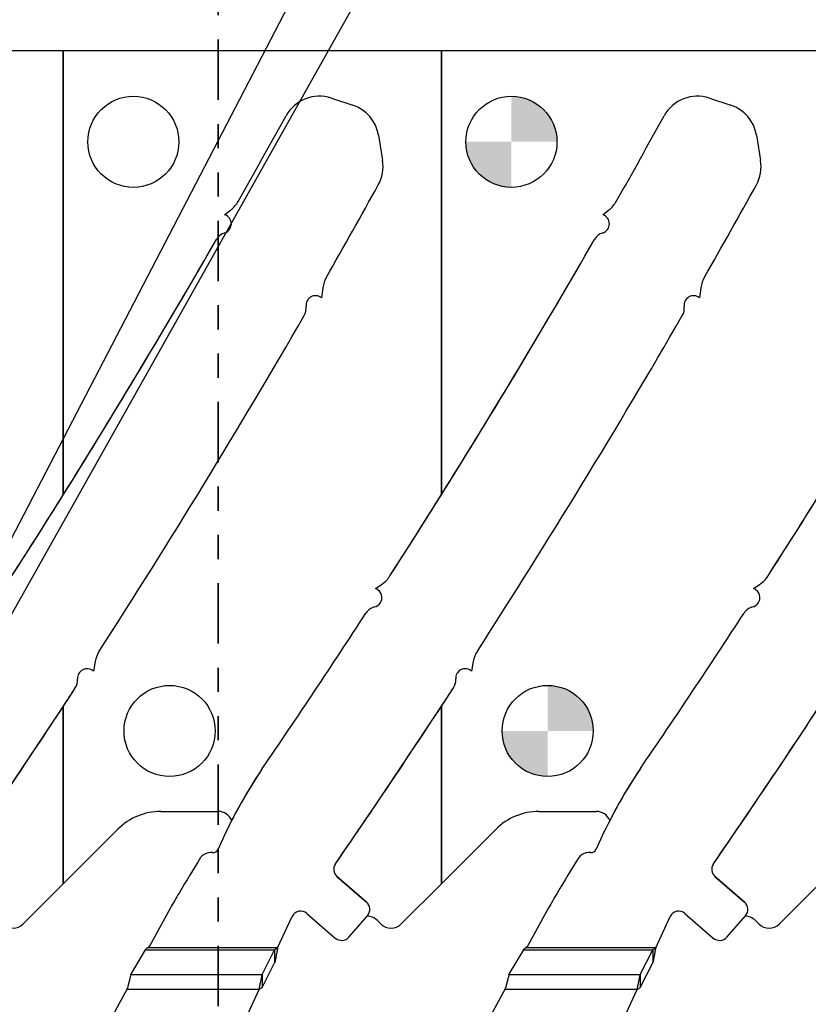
# Model space of a CAD drawing. Header units: inches. Extents: x -122 to 123, y -201 to 75.
# Tile 88 of 191: x -29.96 to -26.7, y 64.99 to 69.07. Entities that reach past the tile are written whole.
import ezdxf

# ---------------------------------------------------------------- set-up
doc = ezdxf.new("R2010")
doc.units = ezdxf.units.IN
doc.header["$MEASUREMENT"] = 0
doc.header["$PDSIZE"] = -1
doc.linetypes.add('PHANTOM', pattern=[0.5, 0.25, -0.05, 0.05, -0.05, 0.05, -0.05])
doc.layers.add('DIMENSIONS', color=171, linetype='Continuous')
doc.layers.add('NOTES', color=5, linetype='Continuous')
doc.layers.add('SECTION_VIEWS', color=7, linetype='PHANTOM', lineweight=35)
doc.styles.add('SLDTEXTSTYLE0', font='TXT', dxfattribs={"width": 0.75})
doc.dimstyles.new('SLDDIMSTYLE4', dxfattribs={"dimtxt": 0.125, "dimasz": 0.13, "dimexe": 0, "dimexo": 0.0625, "dimgap": 0.03125, "dimtad": 0, "dimtih": 1, "dimtoh": 1, "dimdec": 4, "dimrnd": 1e-09, "dimzin": 4, "dimdsep": 46, "dimtxsty": 'SLDTEXTSTYLE0', "dimsah": 1, "dimcen": 0, "dimadec": 0, "dimazin": 1, "dimtfac": 1, "dimtdec": 4, "dimtofl": 0, "dimtmove": 0, "dimatfit": 3, "dimfxl": 1, "dimfrac": 2, "dimtolj": 1, "dimtzin": 12, "dimarcsym": 0})
doc.dimstyles.new('SLDDIMSTYLE5', dxfattribs={"dimtxt": 0.125, "dimasz": 0.13, "dimexe": 0, "dimexo": 0.0625, "dimgap": 0.03125, "dimtad": 0, "dimtih": 1, "dimtoh": 1, "dimdec": 4, "dimrnd": 1e-09, "dimzin": 12, "dimdsep": 46, "dimtxsty": 'SLDTEXTSTYLE0', "dimsah": 1, "dimcen": 0.09, "dimadec": 0, "dimazin": 3, "dimtfac": 1, "dimtdec": 4, "dimtmove": 0, "dimatfit": 0, "dimfxl": 1, "dimfrac": 2, "dimtolj": 1, "dimtzin": 12, "dimarcsym": 0})

# ---------------------------------------------------------------- blocks, each defined once
blk = doc.blocks.new('_D_9')
at = {"layer": 'Defpoints', "color": 0}
for p in [(-30.6209, 65.5012), (-30.6851, 65.3871)]:
    blk.add_point(p, dxfattribs=at)
at = {"layer": 'DIMENSIONS', "color": 0, "lineweight": -2}
for p, q in [((-27.6275, 70.823), (-30.5572, 65.6145)), ((-27.4975, 70.823), (-27.6275, 70.823))]:
    blk.add_line(p, q, dxfattribs=at)
at = {"layer": 'DIMENSIONS', "color": 0}
blk.add_solid([(-30.5761, 65.6251), (-30.5383, 65.6039), (-30.6209, 65.5012)], dxfattribs=at)
at = {"layer": 'DIMENSIONS', "color": 0, "insert": (-27.4663, 70.8855), "char_height": 0.125, "attachment_point": 1, "style": 'SLDTEXTSTYLE0'}
blk.add_mtext('\\A1;%%c.1310 [%%c3.33]', dxfattribs=at)
blk = doc.blocks.new('_D_10')
at = {"layer": 'Defpoints', "color": 0}
for p in [(-30.7119, 65.5485), (-30.7119, 65.5485), (-30.6228, 65.5022), (-30.715, 65.3249)]:
    blk.add_point(p, dxfattribs=at)
at = {"layer": 'DIMENSIONS', "color": 0, "lineweight": -2}
for p, q in [((-28.4386, 69.9232), (-30.7119, 65.5485)), ((-28.3086, 69.9232), (-28.4386, 69.9232)), ((-30.804, 65.3712), (-30.7119, 65.5485)), ((-30.7119, 65.5485), (-30.804, 65.3712)), ((-30.6783, 65.5311), (-30.7119, 65.5485)), ((-30.7704, 65.3537), (-30.804, 65.3712)), ((-30.864, 65.2558), (-30.9239, 65.1405))]:
    blk.add_line(p, q, dxfattribs=at)
at = {"layer": 'DIMENSIONS', "color": 0}
for points in [[(-30.6711, 65.6738), (-30.6327, 65.6539), (-30.7119, 65.5485)], [(-30.8447, 65.2458), (-30.8832, 65.2658), (-30.804, 65.3712)]]:
    blk.add_solid(points, dxfattribs=at)
at = {"layer": 'DIMENSIONS', "color": 0, "insert": (-27.8477, 69.9857), "char_height": 0.125, "attachment_point": 2, "style": 'SLDTEXTSTYLE0'}
blk.add_mtext('\\A1;.1999 [5.08]', dxfattribs=at)
blk = doc.blocks.new('SW_DOWELSYMBOL_15')
at = {"linetype": 'Continuous', "lineweight": 18}
h = blk.add_hatch(color=0, dxfattribs=at)
edge = h.paths.add_edge_path(flags=0)
edge.add_arc((0, 0), 0.1885, 0, 90)
edge.add_line((0, 0.1885), (0, 0))
edge.add_line((0, 0), (0.1885, 0))
h = blk.add_hatch(color=0, dxfattribs=at)
edge = h.paths.add_edge_path(flags=0)
edge.add_arc((0, 0), 0.1885, 180, 270)
edge.add_line((0, -0.1885), (0, 0))
edge.add_line((0, 0), (-0.1885, 0))
at = {"layer": 'NOTES', "color": 0}
blk.add_circle((0, 0), 0.1885, dxfattribs=at)
blk = doc.blocks.new('SW_DOWELSYMBOL_16')
at = {"linetype": 'Continuous', "lineweight": 18}
h = blk.add_hatch(color=0, dxfattribs=at)
edge = h.paths.add_edge_path(flags=0)
edge.add_arc((0, 0), 0.1885, 0, 90)
edge.add_line((0, 0.1885), (0, 0))
edge.add_line((0, 0), (0.1885, 0))
h = blk.add_hatch(color=0, dxfattribs=at)
edge = h.paths.add_edge_path(flags=0)
edge.add_arc((0, 0), 0.1885, 180, 270)
edge.add_line((0, -0.1885), (0, 0))
edge.add_line((0, 0), (-0.1885, 0))
at = {"layer": 'NOTES', "color": 0}
blk.add_circle((0, 0), 0.1885, dxfattribs=at)

msp = doc.modelspace()

# ---------------------------------------------------------------- linework, layer by layer
at = {"color": 7, "linetype": 'Continuous', "lineweight": 25}
for p, q in [((-29.78283, 68.94037), (-31.34783, 68.94037)), ((-29.78283, 68.94037), (-29.78283, 67.10266)), ((-28.21783, 68.94037), (-29.78283, 68.94037)), ((-29.78283, 67.10266), (-29.78283, 68.94037)), ((-28.21783, 67.10266), (-28.21783, 68.94037)), ((-28.21783, 68.94037), (-28.21783, 67.10266)), ((-26.65283, 68.94037), (-28.21783, 68.94037)), ((-28.673, 68.74435), (-28.58417, 68.71486)), ((-28.673, 68.74435), (-28.58417, 68.71486)), ((-28.673, 68.74435), (-28.58417, 68.71486)), ((-27.108, 68.74435), (-27.01917, 68.71486)), ((-27.108, 68.74435), (-27.01917, 68.71486)), ((-27.108, 68.74435), (-27.01917, 68.71486)), ((-28.47839, 68.59096), (-28.46124, 68.48669)), ((-28.47839, 68.59096), (-28.46124, 68.48669)), ((-28.47839, 68.59096), (-28.46124, 68.48669)), ((-26.91339, 68.59096), (-26.89624, 68.48669)), ((-26.91339, 68.59096), (-26.89624, 68.48669)), ((-26.91339, 68.59096), (-26.89624, 68.48669)), ((-29.11485, 68.26162), (-29.08923, 68.28161)), ((-29.11485, 68.26162), (-29.08923, 68.28161)), ((-29.11485, 68.26162), (-29.08923, 68.28161)), ((-27.54985, 68.26162), (-27.52423, 68.28161)), ((-27.54985, 68.26162), (-27.52423, 68.28161)), ((-27.54985, 68.26162), (-27.52423, 68.28161)), ((-28.70813, 67.95982), (-28.7136, 67.91761)), ((-28.70813, 67.95982), (-28.7136, 67.91761)), ((-28.70813, 67.95982), (-28.7136, 67.91761)), ((-27.14313, 67.95982), (-27.1486, 67.91761)), ((-27.14313, 67.95982), (-27.1486, 67.91761)), ((-27.14313, 67.95982), (-27.1486, 67.91761)), ((-28.49026, 66.71432), (-28.46302, 66.73329)), ((-28.49026, 66.71432), (-28.46302, 66.73329)), ((-28.49026, 66.71432), (-28.46302, 66.73329)), ((-26.92526, 66.71432), (-26.89802, 66.73329)), ((-26.92526, 66.71432), (-26.89802, 66.73329)), ((-26.92526, 66.71432), (-26.89802, 66.73329)), ((-29.65095, 66.41292), (-29.65828, 66.37322)), ((-29.65095, 66.41292), (-29.65828, 66.37322)), ((-29.65095, 66.41292), (-29.65828, 66.37322)), ((-28.08595, 66.41292), (-28.09328, 66.37322)), ((-28.08595, 66.41292), (-28.09328, 66.37322)), ((-28.08595, 66.41292), (-28.09328, 66.37322)), ((-29.78283, 65.49269), (-29.78283, 66.22712)), ((-29.78283, 66.22712), (-29.78283, 65.49269)), ((-28.21783, 65.49269), (-28.21783, 66.22712)), ((-28.21783, 66.22712), (-28.21783, 65.49269)), ((-29.37972, 65.79225), (-29.14171, 65.79225)), ((-27.81472, 65.79225), (-27.57671, 65.79225)), ((-29.78283, 65.49269), (-29.55649, 65.71903)), ((-28.21783, 65.49269), (-27.99149, 65.71903)), ((-28.65007, 65.5232), (-28.52802, 65.4172)), ((-28.52802, 65.4172), (-28.65007, 65.5232)), ((-28.52802, 65.4172), (-28.65007, 65.5232)), ((-27.08507, 65.5232), (-26.96302, 65.4172)), ((-26.96302, 65.4172), (-27.08507, 65.5232)), ((-26.96302, 65.4172), (-27.08507, 65.5232)), ((-29.94864, 65.32688), (-29.78283, 65.49269)), ((-28.38364, 65.32688), (-28.21783, 65.49269)), ((-26.81864, 65.32688), (-26.65283, 65.49269)), ((-29.33861, 65.39379), (-29.42727, 65.23151)), ((-29.33861, 65.39379), (-29.42727, 65.23151)), ((-28.89559, 65.22742), (-28.83585, 65.35709)), ((-28.89559, 65.22742), (-28.83585, 65.35709)), ((-28.77428, 65.37035), (-28.65709, 65.26858)), ((-28.77428, 65.37035), (-28.65709, 65.26858)), ((-28.60066, 65.27255), (-28.52404, 65.36077)), ((-28.60066, 65.27255), (-28.52404, 65.36077)), ((-28.52404, 65.36077), (-28.52594, 65.35859)), ((-27.77361, 65.39379), (-27.86227, 65.23151)), ((-27.77361, 65.39379), (-27.86227, 65.23151)), ((-27.33059, 65.22742), (-27.27085, 65.35709)), ((-27.33059, 65.22742), (-27.27085, 65.35709)), ((-27.20928, 65.37035), (-27.09209, 65.26858)), ((-27.20928, 65.37035), (-27.09209, 65.26858)), ((-27.03566, 65.27255), (-26.95904, 65.36077)), ((-27.03566, 65.27255), (-26.95904, 65.36077)), ((-26.95904, 65.36077), (-26.96094, 65.35859)), ((-28.48264, 65.34102), (-28.4685, 65.32688)), ((-26.91764, 65.34102), (-26.9035, 65.32688)), ((-29.44346, 65.2191), (-29.5017, 65.12199)), ((-29.44346, 65.2191), (-29.5017, 65.12199)), ((-29.44346, 65.2191), (-28.9079, 65.2191)), ((-29.44346, 65.2191), (-28.9079, 65.2191)), ((-29.42727, 65.23151), (-29.43408, 65.22742)), ((-29.42727, 65.23151), (-29.43408, 65.22742)), ((-28.89559, 65.22742), (-29.43408, 65.22742)), ((-28.89559, 65.22742), (-29.43408, 65.22742)), ((-28.95967, 65.11725), (-28.9079, 65.2191)), ((-28.95967, 65.11725), (-28.9079, 65.2191)), ((-28.9079, 65.2191), (-28.9079, 65.16586)), ((-28.9079, 65.2191), (-28.9079, 65.16586)), ((-27.87846, 65.2191), (-27.9367, 65.12199)), ((-27.87846, 65.2191), (-27.9367, 65.12199)), ((-27.87846, 65.2191), (-27.3429, 65.2191)), ((-27.87846, 65.2191), (-27.3429, 65.2191)), ((-27.86227, 65.23151), (-27.86908, 65.22742)), ((-27.86227, 65.23151), (-27.86908, 65.22742)), ((-27.33059, 65.22742), (-27.86908, 65.22742)), ((-27.33059, 65.22742), (-27.86908, 65.22742)), ((-27.39467, 65.11725), (-27.3429, 65.2191)), ((-27.39467, 65.11725), (-27.3429, 65.2191)), ((-27.3429, 65.2191), (-27.3429, 65.16586)), ((-27.3429, 65.2191), (-27.3429, 65.16586)), ((-28.95967, 65.06401), (-28.9079, 65.16586)), ((-28.95967, 65.06401), (-28.9079, 65.16586)), ((-27.39467, 65.06401), (-27.3429, 65.16586)), ((-27.39467, 65.06401), (-27.3429, 65.16586)), ((-29.50297, 65.11725), (-29.5017, 65.12199)), ((-29.50297, 65.11725), (-29.5017, 65.12199)), ((-29.50297, 65.11725), (-28.95967, 65.11725)), ((-29.50297, 65.11725), (-28.95967, 65.11725)), ((-28.95967, 65.11725), (-28.95967, 65.06401)), ((-28.95967, 65.11725), (-28.95967, 65.06401)), ((-27.93797, 65.11725), (-27.9367, 65.12199)), ((-27.93797, 65.11725), (-27.9367, 65.12199)), ((-27.93797, 65.11725), (-27.39467, 65.11725)), ((-27.93797, 65.11725), (-27.39467, 65.11725)), ((-27.39467, 65.11725), (-27.39467, 65.06401)), ((-27.39467, 65.11725), (-27.39467, 65.06401)), ((-29.52024, 65.05569), (-29.75606, 64.62406)), ((-29.52024, 65.05569), (-29.75606, 64.62406)), ((-29.51691, 65.06179), (-29.52024, 65.05569)), ((-29.51691, 65.06179), (-29.52024, 65.05569)), ((-28.97198, 65.05569), (-29.52024, 65.05569)), ((-28.97198, 65.05569), (-29.52024, 65.05569)), ((-29.02857, 64.93284), (-28.97198, 65.05569)), ((-29.02857, 64.93284), (-28.97198, 65.05569)), ((-27.95524, 65.05569), (-28.19106, 64.62406)), ((-27.95524, 65.05569), (-28.19106, 64.62406)), ((-27.95191, 65.06179), (-27.95524, 65.05569)), ((-27.95191, 65.06179), (-27.95524, 65.05569)), ((-27.40698, 65.05569), (-27.95524, 65.05569)), ((-27.40698, 65.05569), (-27.95524, 65.05569)), ((-27.46357, 64.93284), (-27.40698, 65.05569)), ((-27.46357, 64.93284), (-27.40698, 65.05569))]:
    msp.add_line(p, q, dxfattribs=at)
for centre in [(-29.49283, 68.56337), (-27.92783, 68.56337), (-29.34283, 66.12537), (-27.77783, 66.12537)]:
    msp.add_circle(centre, 0.1885, dxfattribs=at)
for centre, radius, start, end in [((-28.72261, 68.59489), 0.15748, 71.63707, 151.10425), ((-28.72261, 68.59489), 0.15748, 71.63707, 151.10425), ((-28.72261, 68.59489), 0.15748, 71.63707, 151.10425), ((-27.15761, 68.59489), 0.15748, 71.63707, 151.10425), ((-27.15761, 68.59489), 0.15748, 71.63707, 151.10425), ((-27.15761, 68.59489), 0.15748, 71.63707, 151.10425), ((-28.63378, 68.5654), 0.15748, 9.33986, 71.63707), ((-28.63378, 68.5654), 0.15748, 9.33986, 71.63707), ((-28.63378, 68.5654), 0.15748, 9.33986, 71.63707), ((-27.06878, 68.5654), 0.15748, 9.33986, 71.63707), ((-27.06878, 68.5654), 0.15748, 9.33986, 71.63707), ((-27.06878, 68.5654), 0.15748, 9.33986, 71.63707), ((-58.03265, 84.77206), 33.32057, 330.40657, 331.104254), ((-58.03265, 84.77206), 33.32057, 330.40657, 331.104254), ((-58.03265, 84.77206), 33.32057, 330.40657, 331.104254), ((-56.46765, 84.77206), 33.32057, 330.40657, 331.104254), ((-56.46765, 84.77206), 33.32057, 330.40657, 331.104254), ((-56.46765, 84.77206), 33.32057, 330.40657, 331.104254), ((-28.61663, 68.46113), 0.15748, 330.99201, 9.33986), ((-28.61663, 68.46113), 0.15748, 330.99201, 9.33986), ((-28.61663, 68.46113), 0.15748, 330.99201, 9.33986), ((-27.05163, 68.46113), 0.15748, 330.99201, 9.33986), ((-27.05163, 68.46113), 0.15748, 330.99201, 9.33986), ((-27.05163, 68.46113), 0.15748, 330.99201, 9.33986), ((-58.03265, 84.77206), 33.79301, 330.25102, 330.992012), ((-58.03265, 84.77206), 33.79301, 330.25102, 330.992012), ((-58.03265, 84.77206), 33.79301, 330.25102, 330.992012), ((-56.46765, 84.77206), 33.79301, 330.25102, 330.992012), ((-56.46765, 84.77206), 33.79301, 330.25102, 330.992012), ((-56.46765, 84.77206), 33.79301, 330.25102, 330.992012), ((-29.16305, 68.37622), 0.12, 307.9646, 330.40657), ((-29.16305, 68.37622), 0.12, 307.9646, 330.40657), ((-29.16305, 68.37622), 0.12, 307.9646, 330.40657), ((-27.59805, 68.37622), 0.12, 307.9646, 330.40657), ((-27.59805, 68.37622), 0.12, 307.9646, 330.40657), ((-27.59805, 68.37622), 0.12, 307.9646, 330.40657), ((-29.12643, 68.22399), 0.03937, 287.24192, 72.90007), ((-29.12643, 68.22399), 0.03937, 287.24192, 72.90007), ((-29.12643, 68.22399), 0.03937, 287.24192, 72.90007), ((-27.56143, 68.22399), 0.03937, 287.24192, 72.90007), ((-27.56143, 68.22399), 0.03937, 287.24192, 72.90007), ((-27.56143, 68.22399), 0.03937, 287.24192, 72.90007), ((-29.09697, 68.12909), 0.06, 107.24192, 150.09372), ((-29.09697, 68.12909), 0.06, 107.24192, 150.09372), ((-29.09697, 68.12909), 0.06, 107.24192, 150.09372), ((-27.53197, 68.12909), 0.06, 107.24192, 150.09372), ((-27.53197, 68.12909), 0.06, 107.24192, 150.09372), ((-27.53197, 68.12909), 0.06, 107.24192, 150.09372), ((-58.03265, 84.77206), 33.32057, 327.291775, 330.093724), ((-58.03265, 84.77206), 33.32057, 327.291775, 330.093724), ((-58.03265, 84.77206), 33.32057, 327.975276, 330.093724), ((-56.46765, 84.77206), 33.32057, 327.291775, 330.093724), ((-56.46765, 84.77206), 33.32057, 327.291775, 330.093724), ((-56.46765, 84.77206), 33.32057, 327.975276, 330.093724), ((-54.90265, 84.77206), 33.32057, 327.291775, 330.093724), ((-54.90265, 84.77206), 33.32057, 327.291775, 330.093724), ((-28.58912, 67.94439), 0.12, 150.25102, 172.61184), ((-28.58912, 67.94439), 0.12, 150.25102, 172.61184), ((-28.58912, 67.94439), 0.12, 150.25102, 172.61184), ((-27.02412, 67.94439), 0.12, 150.25102, 172.61184), ((-27.02412, 67.94439), 0.12, 150.25102, 172.61184), ((-27.02412, 67.94439), 0.12, 150.25102, 172.61184), ((-28.73874, 67.88731), 0.03937, 50.31742, 187.66403), ((-28.73874, 67.88731), 0.03937, 50.31742, 187.66403), ((-28.73874, 67.88731), 0.03937, 50.31742, 187.66403), ((-27.17374, 67.88731), 0.03937, 50.31742, 187.66403), ((-27.17374, 67.88731), 0.03937, 50.31742, 187.66403), ((-27.17374, 67.88731), 0.03937, 50.31742, 187.66403), ((-28.83722, 67.87406), 0.06, 329.93821, 7.66403), ((-28.83722, 67.87406), 0.06, 329.93821, 7.66403), ((-28.83722, 67.87406), 0.06, 329.93821, 7.66403), ((-27.27222, 67.87406), 0.06, 329.93821, 7.66403), ((-27.27222, 67.87406), 0.06, 329.93821, 7.66403), ((-27.27222, 67.87406), 0.06, 329.93821, 7.66403), ((-58.03265, 84.77206), 33.79301, 327.179961, 329.938207), ((-58.03265, 84.77206), 33.79301, 327.179961, 329.938207), ((-58.03265, 84.77206), 33.79301, 327.179961, 329.938207), ((-56.46765, 84.77206), 33.79301, 327.179961, 329.938207), ((-56.46765, 84.77206), 33.79301, 327.179961, 329.938207), ((-56.46765, 84.77206), 33.79301, 327.179961, 329.938207), ((-58.03265, 84.77206), 33.32057, 327.291775, 327.975276), ((-56.46765, 84.77206), 33.32057, 327.291775, 327.975276), ((-54.90265, 84.77206), 33.32057, 327.291775, 327.975276), ((-28.53159, 66.83177), 0.12, 304.8498, 327.29177), ((-28.53159, 66.83177), 0.12, 304.8498, 327.29177), ((-28.53159, 66.83177), 0.12, 304.8498, 327.29177), ((-26.96659, 66.83177), 0.12, 304.8498, 327.29177), ((-26.96659, 66.83177), 0.12, 304.8498, 327.29177), ((-26.96659, 66.83177), 0.12, 304.8498, 327.29177), ((-28.50335, 66.67719), 0.03937, 283.89472, 70.58417), ((-28.50335, 66.67719), 0.03937, 283.89472, 70.58417), ((-28.50335, 66.67719), 0.03937, 283.89472, 70.58417), ((-26.93835, 66.67719), 0.03937, 283.89472, 70.58417), ((-26.93835, 66.67719), 0.03937, 283.89472, 70.58417), ((-26.93835, 66.67719), 0.03937, 283.89472, 70.58417), ((-28.47948, 66.58073), 0.06, 103.89472, 146.97754), ((-28.47948, 66.58073), 0.06, 103.89472, 146.97754), ((-28.47948, 66.58073), 0.06, 103.89472, 146.97754), ((-26.91448, 66.58073), 0.06, 103.89472, 146.97754), ((-26.91448, 66.58073), 0.06, 103.89472, 146.97754), ((-26.91448, 66.58073), 0.06, 103.89472, 146.97754), ((-56.46765, 84.77206), 33.32057, 325.64677, 326.977541), ((-56.46765, 84.77206), 33.32057, 325.64677, 326.977541), ((-56.46765, 84.77206), 33.32057, 325.64677, 326.977541), ((-54.90265, 84.77206), 33.32057, 325.64677, 326.977541), ((-54.90265, 84.77206), 33.32057, 325.64677, 326.977541), ((-54.90265, 84.77206), 33.32057, 325.64677, 326.977541), ((-29.53294, 66.39114), 0.12, 147.17996, 169.54078), ((-29.53294, 66.39114), 0.12, 147.17996, 169.54078), ((-29.53294, 66.39114), 0.12, 147.17996, 169.54078), ((-27.96794, 66.39114), 0.12, 147.17996, 169.54078), ((-27.96794, 66.39114), 0.12, 147.17996, 169.54078), ((-27.96794, 66.39114), 0.12, 147.17996, 169.54078), ((-29.68417, 66.34356), 0.03937, 48.88018, 184.34182), ((-29.68417, 66.34356), 0.03937, 48.88018, 184.34182), ((-29.68417, 66.34356), 0.03937, 48.88018, 184.34182), ((-28.11917, 66.34356), 0.03937, 48.88018, 184.34182), ((-28.11917, 66.34356), 0.03937, 48.88018, 184.34182), ((-28.11917, 66.34356), 0.03937, 48.88018, 184.34182), ((-29.78325, 66.33604), 0.06, 326.87087, 4.34182), ((-29.78325, 66.33604), 0.06, 326.87087, 4.34182), ((-29.78325, 66.33604), 0.06, 326.87087, 4.34182), ((-28.21825, 66.33604), 0.06, 326.87087, 4.34182), ((-28.21825, 66.33604), 0.06, 326.87087, 4.34182), ((-28.21825, 66.33604), 0.06, 326.87087, 4.34182), ((-58.03265, 84.77206), 33.79301, 325.384301, 326.870872), ((-58.03265, 84.77206), 33.79301, 325.384301, 326.870872), ((-58.03265, 84.77206), 33.79301, 326.716608, 326.870872), ((-56.46765, 84.77206), 33.79301, 325.384301, 326.870872), ((-56.46765, 84.77206), 33.79301, 325.384301, 326.870872), ((-56.46765, 84.77206), 33.79301, 326.716608, 326.870872), ((-54.90265, 84.77206), 33.79301, 325.384301, 326.870872), ((-54.90265, 84.77206), 33.79301, 325.384301, 326.870872), ((-58.03265, 84.77206), 33.79301, 325.384301, 326.716608), ((-56.46765, 84.77206), 33.79301, 325.384301, 326.716608), ((-54.90265, 84.77206), 33.79301, 325.384301, 326.716608), ((-27.21256, 64.79416), 2.10514, 146.06059, 156.42654), ((-27.21256, 64.79416), 2.10514, 146.06059, 156.42654), ((-27.21256, 64.79416), 2.10514, 146.06059, 152.8618), ((-25.64756, 64.79416), 2.10514, 146.06059, 156.42654), ((-25.64756, 64.79416), 2.10514, 146.06059, 156.42654), ((-25.64756, 64.79416), 2.10514, 146.06059, 152.8618), ((-29.37972, 65.54225), 0.25, 90, 135), ((-29.14171, 65.73225), 0.06, 21.65738, 90), ((-27.81472, 65.54225), 0.25, 90, 135), ((-27.57671, 65.73225), 0.06, 21.65738, 90), ((-24.81036, 62.82128), 5.20796, 147.73935, 149.62908), ((-24.81036, 62.82128), 5.20796, 147.73935, 149.62908), ((-29.18107, 65.58013), 0.03937, 118.65159, 147.73935), ((-29.18107, 65.58013), 0.03937, 118.65159, 147.73935), ((-29.16974, 65.5594), 0.06299, 85.69239, 118.65159), ((-29.16974, 65.5594), 0.06299, 85.69239, 118.65159), ((-29.16327, 65.64532), 0.02318, 265.69282, 336.42654), ((-29.16327, 65.64532), 0.02318, 265.69282, 336.42654), ((-23.24536, 62.82128), 5.20796, 147.73935, 149.62908), ((-23.24536, 62.82128), 5.20796, 147.73935, 149.62908), ((-27.61607, 65.58013), 0.03937, 118.65159, 147.73935), ((-27.61607, 65.58013), 0.03937, 118.65159, 147.73935), ((-27.60474, 65.5594), 0.06299, 85.69239, 118.65159), ((-27.60474, 65.5594), 0.06299, 85.69239, 118.65159), ((-27.59827, 65.64532), 0.02318, 265.69282, 336.42654), ((-27.59827, 65.64532), 0.02318, 265.69282, 336.42654), ((-28.62426, 65.55293), 0.03937, 145.3843, 229.028), ((-28.62426, 65.55293), 0.03937, 145.3843, 229.028), ((-28.62426, 65.55293), 0.03937, 145.3843, 229.028), ((-27.05926, 65.55293), 0.03937, 145.3843, 229.028), ((-27.05926, 65.55293), 0.03937, 145.3843, 229.028), ((-27.05926, 65.55293), 0.03937, 145.3843, 229.028), ((-28.02213, 64.67455), 1.50014, 148.6775, 150.01476), ((-28.02213, 64.67455), 1.50014, 148.6775, 150.01476), ((-26.45713, 64.67455), 1.50014, 148.6775, 150.01476), ((-26.45713, 64.67455), 1.50014, 148.6775, 150.01476), ((-26.08961, 63.5893), 3.71647, 150.41308, 150.95227), ((-26.08961, 63.5893), 3.71647, 150.41308, 150.95227), ((-28.55424, 65.387), 0.04, 319.028, 49.028), ((-28.55424, 65.387), 0.04, 319.028, 49.028), ((-28.55424, 65.387), 0.04, 319.028, 49.028), ((-24.52461, 63.5893), 3.71647, 150.41308, 150.95227), ((-24.52461, 63.5893), 3.71647, 150.41308, 150.95227), ((-26.98924, 65.387), 0.04, 319.028, 49.028), ((-26.98924, 65.387), 0.04, 319.028, 49.028), ((-26.98924, 65.387), 0.04, 319.028, 49.028), ((-28.80009, 65.34062), 0.03937, 49.028, 155.26684), ((-28.80009, 65.34062), 0.03937, 49.028, 155.26684), ((-28.52506, 65.29859), 0.06, 45, 90.83831), ((-27.23509, 65.34062), 0.03937, 49.028, 155.26684), ((-27.23509, 65.34062), 0.03937, 49.028, 155.26684), ((-26.96006, 65.29859), 0.06, 45, 90.83831), ((-29.99107, 65.3693), 0.06, 225, 315), ((-28.42607, 65.3693), 0.06, 225, 315), ((-26.86107, 65.3693), 0.06, 225, 315), ((-28.63086, 65.29878), 0.04, 229.028, 319.028), ((-28.63086, 65.29878), 0.04, 229.028, 319.028), ((-27.06586, 65.29878), 0.04, 229.028, 319.028), ((-27.06586, 65.29878), 0.04, 229.028, 319.028)]:
    msp.add_arc(centre, radius, start, end, dxfattribs=at)
for centre in [(-29.44327, 65.22742), (-29.44327, 65.22742), (-27.87827, 65.22742), (-27.87827, 65.22742)]:
    msp.add_ellipse(centre, major_axis=(0.01013, 0.0196), ratio=0.175728, start_param=4.3666299, end_param=4.5708899, dxfattribs=at)
for points, knots in [([(-29.44128, 65.22289), (-29.44032, 65.2235), (-29.43798, 65.22498), (-29.43558, 65.2265), (-29.43413, 65.22739), (-29.43408, 65.22742)], [0, 0, 0, 0, 0.40259698, 0.98008595, 1, 1, 1, 1]), ([(-29.44128, 65.22289), (-29.44032, 65.2235), (-29.43798, 65.22498), (-29.43558, 65.2265), (-29.43413, 65.22739), (-29.43408, 65.22742)], [0, 0, 0, 0, 0.40259698, 0.98008595, 1, 1, 1, 1]), ([(-28.89559, 65.22742), (-28.89693, 65.22648), (-28.89965, 65.22459), (-28.90376, 65.22177), (-28.90652, 65.21999), (-28.9079, 65.2191)], [0, 0, 0, 0, 0.3281733, 0.6629085, 1, 1, 1, 1]), ([(-28.89559, 65.22742), (-28.89664, 65.222), (-28.89874, 65.21117), (-28.90284, 65.1902), (-28.90589, 65.1755), (-28.9079, 65.16586)], [0, 0, 0, 0, 0.255975, 0.51194999, 1, 1, 1, 1]), ([(-28.89559, 65.22742), (-28.89693, 65.22648), (-28.89965, 65.22459), (-28.90376, 65.22177), (-28.90652, 65.21999), (-28.9079, 65.2191)], [0, 0, 0, 0, 0.3281733, 0.6629085, 1, 1, 1, 1]), ([(-28.89559, 65.22742), (-28.89664, 65.222), (-28.89874, 65.21117), (-28.90284, 65.1902), (-28.90589, 65.1755), (-28.9079, 65.16586)], [0, 0, 0, 0, 0.255975, 0.51194999, 1, 1, 1, 1]), ([(-27.87628, 65.22289), (-27.87532, 65.2235), (-27.87298, 65.22498), (-27.87058, 65.2265), (-27.86913, 65.22739), (-27.86908, 65.22742)], [0, 0, 0, 0, 0.40259698, 0.98008595, 1, 1, 1, 1]), ([(-27.87628, 65.22289), (-27.87532, 65.2235), (-27.87298, 65.22498), (-27.87058, 65.2265), (-27.86913, 65.22739), (-27.86908, 65.22742)], [0, 0, 0, 0, 0.40259698, 0.98008595, 1, 1, 1, 1]), ([(-27.33059, 65.22742), (-27.33193, 65.22648), (-27.33465, 65.22459), (-27.33876, 65.22177), (-27.34152, 65.21999), (-27.3429, 65.2191)], [0, 0, 0, 0, 0.3281733, 0.6629085, 1, 1, 1, 1]), ([(-27.33059, 65.22742), (-27.33164, 65.222), (-27.33374, 65.21117), (-27.33784, 65.1902), (-27.34089, 65.1755), (-27.3429, 65.16586)], [0, 0, 0, 0, 0.255975, 0.51194999, 1, 1, 1, 1]), ([(-27.33059, 65.22742), (-27.33193, 65.22648), (-27.33465, 65.22459), (-27.33876, 65.22177), (-27.34152, 65.21999), (-27.3429, 65.2191)], [0, 0, 0, 0, 0.3281733, 0.6629085, 1, 1, 1, 1]), ([(-27.33059, 65.22742), (-27.33164, 65.222), (-27.33374, 65.21117), (-27.33784, 65.1902), (-27.34089, 65.1755), (-27.3429, 65.16586)], [0, 0, 0, 0, 0.255975, 0.51194999, 1, 1, 1, 1]), ([(-29.50297, 65.11725), (-29.50376, 65.11427), (-29.50587, 65.10634), (-29.50929, 65.0929), (-29.51314, 65.07732), (-29.51568, 65.06687), (-29.51691, 65.06179)], [0, 0, 0, 0, 0.1700358, 0.4531574, 0.734515, 1, 1, 1, 1]), ([(-29.50297, 65.11725), (-29.50376, 65.11427), (-29.50587, 65.10634), (-29.50929, 65.0929), (-29.51314, 65.07732), (-29.51568, 65.06687), (-29.51691, 65.06179)], [0, 0, 0, 0, 0.1700358, 0.4531574, 0.734515, 1, 1, 1, 1]), ([(-28.97198, 65.05569), (-28.97093, 65.0611), (-28.96883, 65.07194), (-28.96473, 65.09291), (-28.96167, 65.10761), (-28.95967, 65.11725)], [0, 0, 0, 0, 0.25597499, 0.51194999, 1, 1, 1, 1]), ([(-28.97198, 65.05569), (-28.97093, 65.0611), (-28.96883, 65.07194), (-28.96473, 65.09291), (-28.96167, 65.10761), (-28.95967, 65.11725)], [0, 0, 0, 0, 0.25597499, 0.51194999, 1, 1, 1, 1]), ([(-27.93797, 65.11725), (-27.93876, 65.11427), (-27.94087, 65.10634), (-27.94429, 65.0929), (-27.94814, 65.07732), (-27.95068, 65.06687), (-27.95191, 65.06179)], [0, 0, 0, 0, 0.1700358, 0.4531574, 0.734515, 1, 1, 1, 1]), ([(-27.93797, 65.11725), (-27.93876, 65.11427), (-27.94087, 65.10634), (-27.94429, 65.0929), (-27.94814, 65.07732), (-27.95068, 65.06687), (-27.95191, 65.06179)], [0, 0, 0, 0, 0.1700358, 0.4531574, 0.734515, 1, 1, 1, 1]), ([(-27.40698, 65.05569), (-27.40593, 65.0611), (-27.40383, 65.07194), (-27.39973, 65.09291), (-27.39667, 65.10761), (-27.39467, 65.11725)], [0, 0, 0, 0, 0.25597499, 0.51194999, 1, 1, 1, 1]), ([(-27.40698, 65.05569), (-27.40593, 65.0611), (-27.40383, 65.07194), (-27.39973, 65.09291), (-27.39667, 65.10761), (-27.39467, 65.11725)], [0, 0, 0, 0, 0.25597499, 0.51194999, 1, 1, 1, 1]), ([(-28.97198, 65.05569), (-28.97063, 65.05663), (-28.96791, 65.05852), (-28.96381, 65.06134), (-28.96105, 65.06311), (-28.95967, 65.06401)], [0, 0, 0, 0, 0.3281733, 0.6629085, 1, 1, 1, 1]), ([(-28.97198, 65.05569), (-28.97063, 65.05663), (-28.96791, 65.05852), (-28.96381, 65.06134), (-28.96105, 65.06311), (-28.95967, 65.06401)], [0, 0, 0, 0, 0.3281733, 0.6629085, 1, 1, 1, 1]), ([(-27.40698, 65.05569), (-27.40563, 65.05663), (-27.40291, 65.05852), (-27.39881, 65.06134), (-27.39605, 65.06311), (-27.39467, 65.06401)], [0, 0, 0, 0, 0.3281733, 0.6629085, 1, 1, 1, 1]), ([(-27.40698, 65.05569), (-27.40563, 65.05663), (-27.40291, 65.05852), (-27.39881, 65.06134), (-27.39605, 65.06311), (-27.39467, 65.06401)], [0, 0, 0, 0, 0.3281733, 0.6629085, 1, 1, 1, 1])]:
    msp.add_open_spline(points, degree=3, knots=knots, dxfattribs=at)
at = {"layer": 'SECTION_VIEWS'}
msp.add_line((-29.14157, 71.98688), (-29.14157, 58.48774), dxfattribs=at)

# ---------------------------------------------------------------- block references
at = {"layer": 'NOTES'}
for name, p in [('SW_DOWELSYMBOL_15', (-27.92783, 68.56337)), ('SW_DOWELSYMBOL_16', (-27.77783, 66.12537))]:
    msp.add_blockref(name, p, dxfattribs=at)

# ---------------------------------------------------------------- dimensions: what is measured, and where the dimension line sits
at = {"layer": 'DIMENSIONS'}
dim = msp.add_diameter_dim_2p(p1=(-30.685117, 65.387068), p2=(-30.620919, 65.501204), dimstyle='SLDDIMSTYLE4', dxfattribs=at)
dim.commit()
dim.dimension.update_dxf_attribs({"geometry": '_D_9', "text_midpoint": (-26.958483, 70.823047), "dimtype": 163})
dim = msp.add_linear_dim(base=(-30.71186, 65.5485), p1=(-30.71498, 65.3249), p2=(-30.62283, 65.50224), angle=62.54205, dimstyle='SLDDIMSTYLE5', dxfattribs=at)
dim.commit()
dim.dimension.update_dxf_attribs({"geometry": '_D_10', "text_midpoint": (-27.8477, 69.92316), "dimtype": 160})

doc.saveas('drawing.dxf')
